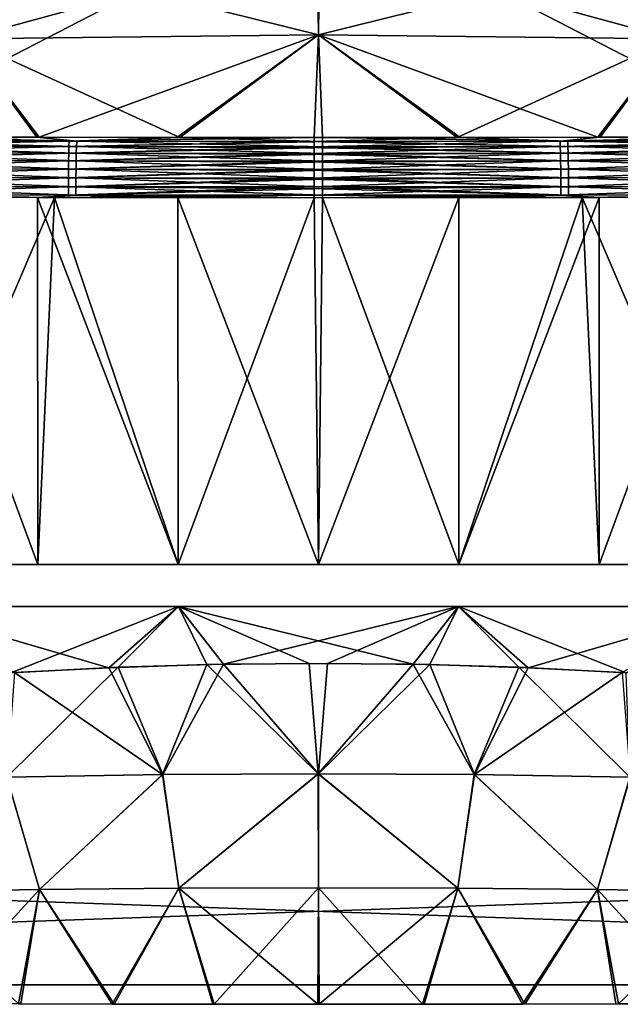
# Model space of a CAD drawing. Header units: millimetres. Extents: x -101 to 102, y -40 to 284.
# Tile 73 of 183: x -7 to 7, y 55 to 78. Entities that reach past the tile are written whole.
import ezdxf

# ---------------------------------------------------------------- set-up
doc = ezdxf.new("R2010")
doc.units = ezdxf.units.MM
doc.header["$LTSCALE"] = 65.185185
for name, color, linetype in [('102', 7, 'CONTINUOUS'), ('103', 7, 'CONTINUOUS'), ('104', 7, 'CONTINUOUS'), ('105', 7, 'CONTINUOUS'), ('106', 7, 'CONTINUOUS'), ('14', 7, 'CONTINUOUS'), ('79', 7, 'CONTINUOUS'), ('89', 7, 'CONTINUOUS'), ('92', 7, 'CONTINUOUS'), ('93', 7, 'CONTINUOUS'), ('94', 7, 'CONTINUOUS'), ('95', 7, 'CONTINUOUS'), ('96', 7, 'CONTINUOUS'), ('99', 7, 'CONTINUOUS')]:
    doc.layers.add(name, color=color, linetype=linetype)

msp = doc.modelspace()

# ---------------------------------------------------------------- linework, layer by layer
at = {"layer": '102', "color": 7, "linetype": 'Continuous'}
for points in [[(0.094, 74.811, 57.589), (5.736, 74.723, 57.648), (3.261, 74.813, 57.557), (0.094, 74.811, 57.589)], [(0.094, 74.718, 57.748), (5.736, 74.723, 57.648), (0.094, 74.811, 57.589), (0.094, 74.718, 57.748)], [(3.261, 74.813, 57.557), (5.736, 74.723, 57.648), (6.427, 74.817, 57.464), (3.261, 74.813, 57.557)], [(5.736, 74.723, 57.648), (11.371, 74.737, 57.356), (6.427, 74.817, 57.464), (5.736, 74.723, 57.648)], [(6.427, 74.817, 57.464), (11.371, 74.737, 57.356), (9.637, 74.826, 57.305), (6.427, 74.817, 57.464)], [(5.736, 74.723, 57.648), (0.094, 74.718, 57.748), (5.741, 74.6, 57.798), (5.736, 74.723, 57.648)], [(5.741, 74.6, 57.798), (0.094, 74.718, 57.748), (0.094, 74.707, 57.764), (5.741, 74.6, 57.798)], [(0.094, 74.594, 57.898), (5.741, 74.6, 57.798), (0.094, 74.707, 57.764), (0.094, 74.594, 57.898)], [(5.741, 74.6, 57.798), (0.094, 74.594, 57.898), (5.746, 74.448, 57.93), (5.741, 74.6, 57.798)], [(5.746, 74.448, 57.93), (0.094, 74.594, 57.898), (0.094, 74.573, 57.92), (5.746, 74.448, 57.93)], [(11.371, 74.737, 57.356), (5.736, 74.723, 57.648), (11.382, 74.614, 57.506), (11.371, 74.737, 57.356)], [(11.382, 74.614, 57.506), (5.736, 74.723, 57.648), (5.741, 74.6, 57.798), (11.382, 74.614, 57.506)], [(11.382, 74.614, 57.506), (5.741, 74.6, 57.798), (11.391, 74.462, 57.638), (11.382, 74.614, 57.506)], [(11.391, 74.462, 57.638), (5.741, 74.6, 57.798), (5.746, 74.448, 57.93), (11.391, 74.462, 57.638)], [(0.094, 74.443, 58.03), (5.746, 74.448, 57.93), (0.094, 74.573, 57.92), (0.094, 74.443, 58.03)], [(5.746, 74.448, 57.93), (0.094, 74.443, 58.03), (5.75, 74.272, 58.037), (5.746, 74.448, 57.93)], [(5.75, 74.272, 58.037), (0.094, 74.443, 58.03), (0.094, 74.417, 58.048), (5.75, 74.272, 58.037)], [(0.095, 74.268, 58.136), (5.75, 74.272, 58.037), (0.094, 74.417, 58.048), (0.095, 74.268, 58.136)], [(11.391, 74.462, 57.638), (5.746, 74.448, 57.93), (11.399, 74.287, 57.745), (11.391, 74.462, 57.638)], [(11.399, 74.287, 57.745), (5.746, 74.448, 57.93), (5.75, 74.272, 58.037), (11.399, 74.287, 57.745)], [(5.75, 74.272, 58.037), (0.095, 74.268, 58.136), (5.753, 74.08, 58.113), (5.75, 74.272, 58.037)], [(5.753, 74.08, 58.113), (0.095, 74.268, 58.136), (0.095, 74.242, 58.149), (5.753, 74.08, 58.113)], [(0.095, 74.074, 58.212), (5.753, 74.08, 58.113), (0.095, 74.242, 58.149), (0.095, 74.074, 58.212)], [(11.399, 74.287, 57.745), (5.75, 74.272, 58.037), (11.405, 74.094, 57.821), (11.399, 74.287, 57.745)], [(11.405, 74.094, 57.821), (5.75, 74.272, 58.037), (5.753, 74.08, 58.113), (11.405, 74.094, 57.821)], [(5.753, 74.08, 58.113), (0.095, 74.074, 58.212), (5.754, 73.878, 58.154), (5.753, 74.08, 58.113)], [(5.754, 73.878, 58.154), (0.095, 74.074, 58.212), (0.095, 74.048, 58.22), (5.754, 73.878, 58.154)], [(0.095, 73.873, 58.254), (5.754, 73.878, 58.154), (0.095, 74.048, 58.22), (0.095, 73.873, 58.254)], [(11.405, 74.094, 57.821), (5.753, 74.08, 58.113), (11.408, 73.893, 57.863), (11.405, 74.094, 57.821)], [(11.408, 73.893, 57.863), (5.753, 74.08, 58.113), (5.754, 73.878, 58.154), (11.408, 73.893, 57.863)], [(5.754, 73.878, 58.154), (0.095, 73.873, 58.254), (5.755, 73.677, 58.161), (5.754, 73.878, 58.154)], [(5.755, 73.677, 58.161), (0.095, 73.873, 58.254), (0.095, 73.842, 58.257), (5.755, 73.677, 58.161)], [(0.095, 73.672, 58.26), (5.755, 73.677, 58.161), (0.095, 73.842, 58.257), (0.095, 73.672, 58.26)], [(5.755, 73.677, 58.161), (0.095, 73.672, 58.26), (5.754, 73.484, 58.135), (5.755, 73.677, 58.161)], [(5.754, 73.484, 58.135), (0.095, 73.672, 58.26), (0.095, 73.63, 58.257), (5.754, 73.484, 58.135)], [(11.408, 73.893, 57.863), (5.754, 73.878, 58.154), (11.409, 73.691, 57.87), (11.408, 73.893, 57.863)], [(11.409, 73.691, 57.87), (5.754, 73.878, 58.154), (5.755, 73.677, 58.161), (11.409, 73.691, 57.87)], [(11.408, 73.499, 57.845), (5.755, 73.677, 58.161), (5.754, 73.484, 58.135), (11.408, 73.499, 57.845)], [(11.409, 73.691, 57.87), (5.755, 73.677, 58.161), (11.408, 73.499, 57.845), (11.409, 73.691, 57.87)], [(0.095, 73.48, 58.234), (5.754, 73.484, 58.135), (0.095, 73.63, 58.257), (0.095, 73.48, 58.234)], [(6.073, 73.43, 58.11), (5.754, 73.484, 58.135), (0.095, 73.48, 58.234), (6.073, 73.43, 58.11)], [(0.095, 73.423, 58.22), (6.073, 73.43, 58.11), (0.095, 73.48, 58.234), (0.095, 73.423, 58.22)], [(6.073, 73.43, 58.11), (11.408, 73.499, 57.845), (5.754, 73.484, 58.135), (6.073, 73.43, 58.11)], [(6.073, 73.43, 58.11), (11.933, 73.442, 57.794), (11.408, 73.499, 57.845), (6.073, 73.43, 58.11)]]:
    msp.add_3dface(points, dxfattribs=at)
at = {"layer": '103', "color": 7, "linetype": 'Continuous'}
for points in [[(-5.561, 74.723, 57.654), (-9.815, 74.826, 57.294), (-11.21, 74.736, 57.367), (-5.561, 74.723, 57.654)], [(-6.482, 74.818, 57.461), (-9.815, 74.826, 57.294), (-5.561, 74.723, 57.654), (-6.482, 74.818, 57.461)], [(-3.192, 74.813, 57.558), (-6.482, 74.818, 57.461), (-5.561, 74.723, 57.654), (-3.192, 74.813, 57.558)], [(0.094, 74.718, 57.748), (-3.192, 74.813, 57.558), (-5.561, 74.723, 57.654), (0.094, 74.718, 57.748)], [(0.094, 74.718, 57.748), (0.094, 74.811, 57.589), (-3.192, 74.813, 57.558), (0.094, 74.718, 57.748)], [(-5.571, 74.448, 57.936), (-11.221, 74.613, 57.517), (-11.23, 74.462, 57.649), (-5.571, 74.448, 57.936)], [(-5.566, 74.6, 57.804), (-11.21, 74.736, 57.367), (-11.221, 74.613, 57.517), (-5.566, 74.6, 57.804)], [(-5.566, 74.6, 57.804), (-11.221, 74.613, 57.517), (-5.571, 74.448, 57.936), (-5.566, 74.6, 57.804)], [(-5.561, 74.723, 57.654), (-11.21, 74.736, 57.367), (-5.566, 74.6, 57.804), (-5.561, 74.723, 57.654)], [(0.094, 74.443, 58.03), (-5.566, 74.6, 57.804), (-5.571, 74.448, 57.936), (0.094, 74.443, 58.03)], [(0.094, 74.594, 57.898), (-5.561, 74.723, 57.654), (-5.566, 74.6, 57.804), (0.094, 74.594, 57.898)], [(0.094, 74.573, 57.92), (0.094, 74.594, 57.898), (-5.566, 74.6, 57.804), (0.094, 74.573, 57.92)], [(0.094, 74.443, 58.03), (0.094, 74.573, 57.92), (-5.566, 74.6, 57.804), (0.094, 74.443, 58.03)], [(0.094, 74.707, 57.764), (0.094, 74.718, 57.748), (-5.561, 74.723, 57.654), (0.094, 74.707, 57.764)], [(0.094, 74.594, 57.898), (0.094, 74.707, 57.764), (-5.561, 74.723, 57.654), (0.094, 74.594, 57.898)], [(-5.574, 74.272, 58.043), (-11.23, 74.462, 57.649), (-11.238, 74.286, 57.756), (-5.574, 74.272, 58.043)], [(-5.571, 74.448, 57.936), (-11.23, 74.462, 57.649), (-5.574, 74.272, 58.043), (-5.571, 74.448, 57.936)], [(0.095, 74.268, 58.136), (-5.571, 74.448, 57.936), (-5.574, 74.272, 58.043), (0.095, 74.268, 58.136)], [(0.094, 74.417, 58.048), (0.094, 74.443, 58.03), (-5.571, 74.448, 57.936), (0.094, 74.417, 58.048)], [(0.095, 74.268, 58.136), (0.094, 74.417, 58.048), (-5.571, 74.448, 57.936), (0.095, 74.268, 58.136)], [(-5.577, 74.079, 58.119), (-11.238, 74.286, 57.756), (-11.243, 74.094, 57.832), (-5.577, 74.079, 58.119)], [(-5.574, 74.272, 58.043), (-11.238, 74.286, 57.756), (-5.577, 74.079, 58.119), (-5.574, 74.272, 58.043)], [(0.095, 74.074, 58.212), (-5.574, 74.272, 58.043), (-5.577, 74.079, 58.119), (0.095, 74.074, 58.212)], [(0.095, 74.242, 58.149), (0.095, 74.268, 58.136), (-5.574, 74.272, 58.043), (0.095, 74.242, 58.149)], [(0.095, 74.074, 58.212), (0.095, 74.242, 58.149), (-5.574, 74.272, 58.043), (0.095, 74.074, 58.212)], [(-5.579, 73.878, 58.16), (-11.243, 74.094, 57.832), (-11.247, 73.892, 57.874), (-5.579, 73.878, 58.16)], [(-5.577, 74.079, 58.119), (-11.243, 74.094, 57.832), (-5.579, 73.878, 58.16), (-5.577, 74.079, 58.119)], [(0.095, 73.873, 58.254), (-5.577, 74.079, 58.119), (-5.579, 73.878, 58.16), (0.095, 73.873, 58.254)], [(0.095, 74.048, 58.22), (0.095, 74.074, 58.212), (-5.577, 74.079, 58.119), (0.095, 74.048, 58.22)], [(0.095, 73.873, 58.254), (0.095, 74.048, 58.22), (-5.577, 74.079, 58.119), (0.095, 73.873, 58.254)], [(-5.579, 73.677, 58.167), (-11.247, 73.892, 57.874), (-11.248, 73.691, 57.881), (-5.579, 73.677, 58.167)], [(-5.579, 73.677, 58.167), (-11.248, 73.691, 57.881), (-5.579, 73.484, 58.141), (-5.579, 73.677, 58.167)], [(-5.579, 73.484, 58.141), (-11.248, 73.691, 57.881), (-11.247, 73.498, 57.856), (-5.579, 73.484, 58.141)], [(-5.579, 73.878, 58.16), (-11.247, 73.892, 57.874), (-5.579, 73.677, 58.167), (-5.579, 73.878, 58.16)], [(0.095, 73.842, 58.257), (0.095, 73.873, 58.254), (-5.579, 73.878, 58.16), (0.095, 73.842, 58.257)], [(0.095, 73.672, 58.26), (0.095, 73.842, 58.257), (-5.579, 73.878, 58.16), (0.095, 73.672, 58.26)], [(0.095, 73.672, 58.26), (-5.579, 73.878, 58.16), (-5.579, 73.677, 58.167), (0.095, 73.672, 58.26)], [(0.095, 73.63, 58.257), (0.095, 73.672, 58.26), (-5.579, 73.677, 58.167), (0.095, 73.63, 58.257)], [(0.095, 73.48, 58.234), (0.095, 73.63, 58.257), (-5.579, 73.677, 58.167), (0.095, 73.48, 58.234)], [(0.095, 73.48, 58.234), (-5.579, 73.677, 58.167), (-5.579, 73.484, 58.141), (0.095, 73.48, 58.234)], [(-9.586, 73.435, 57.945), (-6.462, 73.43, 58.096), (-11.247, 73.498, 57.856), (-9.586, 73.435, 57.945)], [(-6.462, 73.43, 58.096), (-5.579, 73.484, 58.141), (-11.247, 73.498, 57.856), (-6.462, 73.43, 58.096)], [(-6.462, 73.43, 58.096), (-3.234, 73.426, 58.189), (-5.579, 73.484, 58.141), (-6.462, 73.43, 58.096)], [(-3.234, 73.426, 58.189), (0.095, 73.423, 58.22), (-5.579, 73.484, 58.141), (-3.234, 73.426, 58.189)], [(0.095, 73.423, 58.22), (0.095, 73.48, 58.234), (-5.579, 73.484, 58.141), (0.095, 73.423, 58.22)]]:
    msp.add_3dface(points, dxfattribs=at)
at = {"layer": '104', "color": 7, "linetype": 'Continuous'}
for points in [[(0.026, 79.299, 47.224), (-8.19, 79.21, 47.224), (0, 77.174, 52.461), (0.026, 79.299, 47.224)], [(0, 77.174, 52.461), (-8.19, 79.21, 47.224), (-8.155, 77.085, 52.461), (0, 77.174, 52.461)], [(8.155, 77.085, 52.461), (0.026, 79.299, 47.224), (0, 77.174, 52.461), (8.155, 77.085, 52.461)], [(8.243, 79.209, 47.224), (0.026, 79.299, 47.224), (8.155, 77.085, 52.461), (8.243, 79.209, 47.224)], [(-9.815, 74.826, 57.294), (-6.482, 74.818, 57.461), (-8.155, 77.085, 52.461), (-9.815, 74.826, 57.294)], [(-3.192, 74.813, 57.558), (0, 77.174, 52.461), (-8.155, 77.085, 52.461), (-3.192, 74.813, 57.558)], [(-6.482, 74.818, 57.461), (-3.192, 74.813, 57.558), (-8.155, 77.085, 52.461), (-6.482, 74.818, 57.461)], [(-3.192, 74.813, 57.558), (0.094, 74.811, 57.589), (0, 77.174, 52.461), (-3.192, 74.813, 57.558)], [(0.094, 74.811, 57.589), (3.261, 74.813, 57.557), (0, 77.174, 52.461), (0.094, 74.811, 57.589)], [(3.261, 74.813, 57.557), (6.427, 74.817, 57.464), (0, 77.174, 52.461), (3.261, 74.813, 57.557)], [(6.427, 74.817, 57.464), (8.155, 77.085, 52.461), (0, 77.174, 52.461), (6.427, 74.817, 57.464)], [(6.427, 74.817, 57.464), (9.637, 74.826, 57.305), (8.155, 77.085, 52.461), (6.427, 74.817, 57.464)]]:
    msp.add_3dface(points, dxfattribs=at)
at = {"layer": '105', "color": 7, "linetype": 'Continuous'}
for points in [[(-3.221, 64.015, 55.47), (-9.659, 64.015, 55.214), (-4.826, 62.604, 54.391), (-3.221, 64.015, 55.47)], [(-4.826, 62.604, 54.391), (-9.659, 64.015, 55.214), (-6.991, 62.491, 54.226), (-4.826, 62.604, 54.391)], [(-2.567, 62.675, 54.497), (-3.221, 64.015, 55.47), (-4.826, 62.604, 54.391), (-2.567, 62.675, 54.497)], [(3.221, 64.015, 55.47), (-3.221, 64.015, 55.47), (2.184, 62.684, 54.509), (3.221, 64.015, 55.47)], [(2.184, 62.684, 54.509), (-3.221, 64.015, 55.47), (-0.212, 62.704, 54.539), (2.184, 62.684, 54.509)], [(-0.212, 62.704, 54.539), (-3.221, 64.015, 55.47), (-2.567, 62.675, 54.497), (-0.212, 62.704, 54.539)], [(4.61, 62.613, 54.405), (3.221, 64.015, 55.47), (2.184, 62.684, 54.509), (4.61, 62.613, 54.405)], [(9.659, 64.015, 55.214), (3.221, 64.015, 55.47), (7.079, 62.485, 54.218), (9.659, 64.015, 55.214)], [(7.079, 62.485, 54.218), (3.221, 64.015, 55.47), (4.61, 62.613, 54.405), (7.079, 62.485, 54.218)]]:
    msp.add_3dface(points, dxfattribs=at)
at = {"layer": '106', "color": 7, "linetype": 'Continuous'}
for points in [[(-4.826, 62.604, 54.391), (-6.991, 62.491, 54.226), (-3.589, 60.142, 52.634), (-4.826, 62.604, 54.391)], [(-2.567, 62.675, 54.497), (-4.826, 62.604, 54.391), (-3.589, 60.142, 52.634), (-2.567, 62.675, 54.497)], [(-2.567, 62.675, 54.497), (-3.589, 60.142, 52.634), (-0.003, 60.161, 52.697), (-2.567, 62.675, 54.497)], [(-0.212, 62.704, 54.539), (-2.567, 62.675, 54.497), (-0.003, 60.161, 52.697), (-0.212, 62.704, 54.539)], [(2.184, 62.684, 54.509), (-0.212, 62.704, 54.539), (-0.003, 60.161, 52.697), (2.184, 62.684, 54.509)], [(2.184, 62.684, 54.509), (-0.003, 60.161, 52.697), (3.583, 60.142, 52.635), (2.184, 62.684, 54.509)], [(4.61, 62.613, 54.405), (2.184, 62.684, 54.509), (3.583, 60.142, 52.635), (4.61, 62.613, 54.405)], [(4.61, 62.613, 54.405), (3.583, 60.142, 52.635), (7.169, 60.082, 52.447), (4.61, 62.613, 54.405)], [(7.079, 62.485, 54.218), (4.61, 62.613, 54.405), (7.169, 60.082, 52.447), (7.079, 62.485, 54.218)], [(-6.991, 62.491, 54.226), (-7.174, 60.081, 52.447), (-3.589, 60.142, 52.634), (-6.991, 62.491, 54.226)], [(-9.622, 57.447, 50.472), (-6.421, 57.499, 50.738), (-7.174, 60.081, 52.447), (-9.622, 57.447, 50.472)], [(-7.174, 60.081, 52.447), (-6.421, 57.499, 50.738), (-3.589, 60.142, 52.634), (-7.174, 60.081, 52.447)], [(-6.421, 57.499, 50.738), (-3.212, 57.53, 50.897), (-3.589, 60.142, 52.634), (-6.421, 57.499, 50.738)], [(-3.589, 60.142, 52.634), (-3.212, 57.53, 50.897), (-0.003, 60.161, 52.697), (-3.589, 60.142, 52.634)], [(-3.212, 57.53, 50.897), (0, 57.539, 50.95), (-0.003, 60.161, 52.697), (-3.212, 57.53, 50.897)], [(0, 57.539, 50.95), (3.212, 57.53, 50.897), (-0.003, 60.161, 52.697), (0, 57.539, 50.95)], [(-0.003, 60.161, 52.697), (3.212, 57.53, 50.897), (3.583, 60.142, 52.635), (-0.003, 60.161, 52.697)], [(3.212, 57.53, 50.897), (6.421, 57.499, 50.738), (3.583, 60.142, 52.635), (3.212, 57.53, 50.897)], [(3.583, 60.142, 52.635), (6.421, 57.499, 50.738), (7.169, 60.082, 52.447), (3.583, 60.142, 52.635)], [(6.421, 57.499, 50.738), (9.622, 57.447, 50.472), (7.169, 60.082, 52.447), (6.421, 57.499, 50.738)], [(-9.622, 57.447, 50.472), (-6.904, 54.863, 49.06), (-6.421, 57.499, 50.738), (-9.622, 57.447, 50.472)], [(-6.904, 54.863, 49.06), (-4.747, 54.859, 49.192), (-6.421, 57.499, 50.738), (-6.904, 54.863, 49.06)], [(-6.421, 57.499, 50.738), (-4.747, 54.859, 49.192), (-3.212, 57.53, 50.897), (-6.421, 57.499, 50.738)], [(-4.747, 54.859, 49.192), (-2.433, 54.856, 49.28), (-3.212, 57.53, 50.897), (-4.747, 54.859, 49.192)], [(-3.212, 57.53, 50.897), (-0.017, 54.855, 49.311), (0, 57.539, 50.95), (-3.212, 57.53, 50.897)], [(-2.433, 54.856, 49.28), (-0.017, 54.855, 49.311), (-3.212, 57.53, 50.897), (-2.433, 54.856, 49.28)], [(-0.017, 54.855, 49.311), (2.396, 54.856, 49.281), (0, 57.539, 50.95), (-0.017, 54.855, 49.311)], [(0, 57.539, 50.95), (2.396, 54.856, 49.281), (3.212, 57.53, 50.897), (0, 57.539, 50.95)], [(2.396, 54.856, 49.281), (4.7, 54.859, 49.195), (3.212, 57.53, 50.897), (2.396, 54.856, 49.281)], [(3.212, 57.53, 50.897), (4.7, 54.859, 49.195), (6.421, 57.499, 50.738), (3.212, 57.53, 50.897)], [(4.7, 54.859, 49.195), (6.845, 54.863, 49.064), (6.421, 57.499, 50.738), (4.7, 54.859, 49.195)], [(6.845, 54.863, 49.064), (8.833, 54.869, 48.9), (6.421, 57.499, 50.738), (6.845, 54.863, 49.064)], [(6.421, 57.499, 50.738), (8.833, 54.869, 48.9), (9.622, 57.447, 50.472), (6.421, 57.499, 50.738)]]:
    msp.add_3dface(points, dxfattribs=at)
at = {"layer": '14', "color": 7, "linetype": 'Continuous'}
for points in [[(-49.528, 105.861, -36.5), (49.528, 105.861, -36.5), (-48.531, 58.691, -36.5), (-49.528, 105.861, -36.5)], [(49.528, 105.861, -36.5), (48.531, 58.691, -36.5), (-48.531, 55.3, -36.5), (49.528, 105.861, -36.5)], [(-48.531, 58.691, -36.5), (49.528, 105.861, -36.5), (-48.531, 55.3, -36.5), (-48.531, 58.691, -36.5)], [(48.531, 58.691, -36.5), (48.531, 55.3, -36.5), (-48.531, 55.3, -36.5), (48.531, 58.691, -36.5)]]:
    msp.add_3dface(points, dxfattribs=at)
at = {"layer": '79', "color": 7, "linetype": 'Continuous'}
for points in [[(-49.528, 105.861, 36.5), (-48.531, 58.691, 36.5), (48.531, 55.3, 36.5), (-49.528, 105.861, 36.5)], [(49.528, 105.861, 36.5), (-49.528, 105.861, 36.5), (48.531, 58.691, 36.5), (49.528, 105.861, 36.5)], [(48.531, 58.691, 36.5), (-49.528, 105.861, 36.5), (48.531, 55.3, 36.5), (48.531, 58.691, 36.5)], [(-48.531, 58.691, 36.5), (-48.531, 55.3, 36.5), (48.531, 55.3, 36.5), (-48.531, 58.691, 36.5)]]:
    msp.add_3dface(points, dxfattribs=at)
at = {"layer": '89', "color": 7, "linetype": 'Continuous'}
for points in [[(-11.933, 73.442, -57.794), (-6.073, 73.43, -58.11), (-9.687, 64.983, -55.671), (-11.933, 73.442, -57.794)], [(-9.687, 64.983, -55.671), (-6.073, 73.43, -58.11), (-6.46, 64.983, -55.831), (-9.687, 64.983, -55.671)], [(-6.46, 64.983, -55.831), (-6.073, 73.43, -58.11), (-3.231, 64.983, -55.927), (-6.46, 64.983, -55.831)], [(-6.073, 73.43, -58.11), (-0.095, 73.423, -58.22), (-3.231, 64.983, -55.927), (-6.073, 73.43, -58.11)], [(-3.231, 64.983, -55.927), (-0.095, 73.423, -58.22), (0, 64.983, -55.959), (-3.231, 64.983, -55.927)], [(-0.095, 73.423, -58.22), (3.234, 73.426, -58.189), (0, 64.983, -55.959), (-0.095, 73.423, -58.22)], [(0, 64.983, -55.959), (3.234, 73.426, -58.189), (3.231, 64.983, -55.927), (0, 64.983, -55.959)], [(3.234, 73.426, -58.189), (6.462, 73.43, -58.096), (3.231, 64.983, -55.927), (3.234, 73.426, -58.189)], [(3.231, 64.983, -55.927), (6.462, 73.43, -58.096), (6.46, 64.983, -55.831), (3.231, 64.983, -55.927)], [(6.462, 73.43, -58.096), (9.586, 73.435, -57.945), (6.46, 64.983, -55.831), (6.462, 73.43, -58.096)], [(6.46, 64.983, -55.831), (9.586, 73.435, -57.945), (9.687, 64.983, -55.671), (6.46, 64.983, -55.831)]]:
    msp.add_3dface(points, dxfattribs=at)
at = {"layer": '92', "color": 7, "linetype": 'Continuous'}
for points in [[(-6.427, 74.817, -57.464), (-11.371, 74.737, -57.356), (-9.637, 74.826, -57.305), (-6.427, 74.817, -57.464)], [(-5.736, 74.723, -57.648), (-11.371, 74.737, -57.356), (-6.427, 74.817, -57.464), (-5.736, 74.723, -57.648)], [(-3.261, 74.813, -57.557), (-5.736, 74.723, -57.648), (-6.427, 74.817, -57.464), (-3.261, 74.813, -57.557)], [(-0.094, 74.811, -57.589), (-5.736, 74.723, -57.648), (-3.261, 74.813, -57.557), (-0.094, 74.811, -57.589)], [(-0.094, 74.718, -57.748), (-5.736, 74.723, -57.648), (-0.094, 74.811, -57.589), (-0.094, 74.718, -57.748)], [(-11.382, 74.614, -57.506), (-5.741, 74.6, -57.798), (-11.391, 74.462, -57.638), (-11.382, 74.614, -57.506)], [(-11.391, 74.462, -57.638), (-5.741, 74.6, -57.798), (-5.746, 74.448, -57.93), (-11.391, 74.462, -57.638)], [(-11.371, 74.737, -57.356), (-5.736, 74.723, -57.648), (-11.382, 74.614, -57.506), (-11.371, 74.737, -57.356)], [(-11.382, 74.614, -57.506), (-5.736, 74.723, -57.648), (-5.741, 74.6, -57.798), (-11.382, 74.614, -57.506)], [(-5.741, 74.6, -57.798), (-0.094, 74.594, -57.898), (-5.746, 74.448, -57.93), (-5.741, 74.6, -57.798)], [(-5.746, 74.448, -57.93), (-0.094, 74.594, -57.898), (-0.094, 74.573, -57.92), (-5.746, 74.448, -57.93)], [(-5.736, 74.723, -57.648), (-0.094, 74.718, -57.748), (-5.741, 74.6, -57.798), (-5.736, 74.723, -57.648)], [(-5.741, 74.6, -57.798), (-0.094, 74.718, -57.748), (-0.094, 74.707, -57.764), (-5.741, 74.6, -57.798)], [(-0.094, 74.594, -57.898), (-5.741, 74.6, -57.798), (-0.094, 74.707, -57.764), (-0.094, 74.594, -57.898)], [(-11.391, 74.462, -57.638), (-5.746, 74.448, -57.93), (-11.399, 74.287, -57.745), (-11.391, 74.462, -57.638)], [(-11.399, 74.287, -57.745), (-5.746, 74.448, -57.93), (-5.75, 74.272, -58.037), (-11.399, 74.287, -57.745)], [(-5.746, 74.448, -57.93), (-0.094, 74.443, -58.03), (-5.75, 74.272, -58.037), (-5.746, 74.448, -57.93)], [(-5.75, 74.272, -58.037), (-0.094, 74.443, -58.03), (-0.094, 74.417, -58.048), (-5.75, 74.272, -58.037)], [(-0.095, 74.268, -58.136), (-5.75, 74.272, -58.037), (-0.094, 74.417, -58.048), (-0.095, 74.268, -58.136)], [(-0.094, 74.443, -58.03), (-5.746, 74.448, -57.93), (-0.094, 74.573, -57.92), (-0.094, 74.443, -58.03)], [(-11.399, 74.287, -57.745), (-5.75, 74.272, -58.037), (-11.405, 74.094, -57.821), (-11.399, 74.287, -57.745)], [(-11.405, 74.094, -57.821), (-5.75, 74.272, -58.037), (-5.753, 74.08, -58.113), (-11.405, 74.094, -57.821)], [(-5.75, 74.272, -58.037), (-0.095, 74.268, -58.136), (-5.753, 74.08, -58.113), (-5.75, 74.272, -58.037)], [(-5.753, 74.08, -58.113), (-0.095, 74.268, -58.136), (-0.095, 74.242, -58.149), (-5.753, 74.08, -58.113)], [(-0.095, 74.074, -58.212), (-5.753, 74.08, -58.113), (-0.095, 74.242, -58.149), (-0.095, 74.074, -58.212)], [(-11.405, 74.094, -57.821), (-5.753, 74.08, -58.113), (-11.408, 73.893, -57.863), (-11.405, 74.094, -57.821)], [(-11.408, 73.893, -57.863), (-5.753, 74.08, -58.113), (-5.754, 73.878, -58.154), (-11.408, 73.893, -57.863)], [(-5.753, 74.08, -58.113), (-0.095, 74.074, -58.212), (-5.754, 73.878, -58.154), (-5.753, 74.08, -58.113)], [(-5.754, 73.878, -58.154), (-0.095, 74.074, -58.212), (-0.095, 74.048, -58.22), (-5.754, 73.878, -58.154)], [(-0.095, 73.873, -58.254), (-5.754, 73.878, -58.154), (-0.095, 74.048, -58.22), (-0.095, 73.873, -58.254)], [(-11.408, 73.893, -57.863), (-5.754, 73.878, -58.154), (-11.409, 73.691, -57.87), (-11.408, 73.893, -57.863)], [(-11.409, 73.691, -57.87), (-5.754, 73.878, -58.154), (-5.755, 73.677, -58.161), (-11.409, 73.691, -57.87)], [(-11.409, 73.691, -57.87), (-5.755, 73.677, -58.161), (-11.408, 73.499, -57.845), (-11.409, 73.691, -57.87)], [(-11.408, 73.499, -57.845), (-5.755, 73.677, -58.161), (-5.754, 73.484, -58.135), (-11.408, 73.499, -57.845)], [(-5.754, 73.878, -58.154), (-0.095, 73.873, -58.254), (-5.755, 73.677, -58.161), (-5.754, 73.878, -58.154)], [(-5.755, 73.677, -58.161), (-0.095, 73.873, -58.254), (-0.095, 73.842, -58.257), (-5.755, 73.677, -58.161)], [(-0.095, 73.672, -58.26), (-5.755, 73.677, -58.161), (-0.095, 73.842, -58.257), (-0.095, 73.672, -58.26)], [(-5.755, 73.677, -58.161), (-0.095, 73.672, -58.26), (-5.754, 73.484, -58.135), (-5.755, 73.677, -58.161)], [(-5.754, 73.484, -58.135), (-0.095, 73.672, -58.26), (-0.095, 73.63, -58.257), (-5.754, 73.484, -58.135)], [(-6.073, 73.43, -58.11), (-11.933, 73.442, -57.794), (-11.408, 73.499, -57.845), (-6.073, 73.43, -58.11)], [(-6.073, 73.43, -58.11), (-11.408, 73.499, -57.845), (-5.754, 73.484, -58.135), (-6.073, 73.43, -58.11)], [(-6.073, 73.43, -58.11), (-5.754, 73.484, -58.135), (-0.095, 73.48, -58.234), (-6.073, 73.43, -58.11)], [(-0.095, 73.423, -58.22), (-6.073, 73.43, -58.11), (-0.095, 73.48, -58.234), (-0.095, 73.423, -58.22)], [(-0.095, 73.48, -58.234), (-5.754, 73.484, -58.135), (-0.095, 73.63, -58.257), (-0.095, 73.48, -58.234)]]:
    msp.add_3dface(points, dxfattribs=at)
at = {"layer": '93', "color": 7, "linetype": 'Continuous'}
for points in [[(-0.094, 74.718, -57.748), (-0.094, 74.811, -57.589), (3.192, 74.813, -57.558), (-0.094, 74.718, -57.748)], [(-0.094, 74.718, -57.748), (3.192, 74.813, -57.558), (5.561, 74.723, -57.654), (-0.094, 74.718, -57.748)], [(3.192, 74.813, -57.558), (6.482, 74.818, -57.461), (5.561, 74.723, -57.654), (3.192, 74.813, -57.558)], [(6.482, 74.818, -57.461), (9.815, 74.826, -57.294), (5.561, 74.723, -57.654), (6.482, 74.818, -57.461)], [(5.561, 74.723, -57.654), (9.815, 74.826, -57.294), (11.21, 74.736, -57.367), (5.561, 74.723, -57.654)], [(-0.094, 74.707, -57.764), (-0.094, 74.718, -57.748), (5.561, 74.723, -57.654), (-0.094, 74.707, -57.764)], [(-0.094, 74.594, -57.898), (-0.094, 74.707, -57.764), (5.561, 74.723, -57.654), (-0.094, 74.594, -57.898)], [(-0.094, 74.594, -57.898), (5.561, 74.723, -57.654), (5.566, 74.6, -57.804), (-0.094, 74.594, -57.898)], [(-0.094, 74.573, -57.92), (-0.094, 74.594, -57.898), (5.566, 74.6, -57.804), (-0.094, 74.573, -57.92)], [(-0.094, 74.443, -58.03), (-0.094, 74.573, -57.92), (5.566, 74.6, -57.804), (-0.094, 74.443, -58.03)], [(-0.094, 74.443, -58.03), (5.566, 74.6, -57.804), (5.571, 74.448, -57.936), (-0.094, 74.443, -58.03)], [(5.561, 74.723, -57.654), (11.21, 74.736, -57.367), (5.566, 74.6, -57.804), (5.561, 74.723, -57.654)], [(5.566, 74.6, -57.804), (11.21, 74.736, -57.367), (11.221, 74.613, -57.517), (5.566, 74.6, -57.804)], [(5.566, 74.6, -57.804), (11.221, 74.613, -57.517), (5.571, 74.448, -57.936), (5.566, 74.6, -57.804)], [(5.571, 74.448, -57.936), (11.221, 74.613, -57.517), (11.23, 74.462, -57.649), (5.571, 74.448, -57.936)], [(-0.095, 74.268, -58.136), (-0.094, 74.417, -58.048), (5.571, 74.448, -57.936), (-0.095, 74.268, -58.136)], [(-0.095, 74.268, -58.136), (5.571, 74.448, -57.936), (5.574, 74.272, -58.043), (-0.095, 74.268, -58.136)], [(-0.094, 74.417, -58.048), (-0.094, 74.443, -58.03), (5.571, 74.448, -57.936), (-0.094, 74.417, -58.048)], [(5.571, 74.448, -57.936), (11.23, 74.462, -57.649), (5.574, 74.272, -58.043), (5.571, 74.448, -57.936)], [(5.574, 74.272, -58.043), (11.23, 74.462, -57.649), (11.238, 74.286, -57.756), (5.574, 74.272, -58.043)], [(-0.095, 74.242, -58.149), (-0.095, 74.268, -58.136), (5.574, 74.272, -58.043), (-0.095, 74.242, -58.149)], [(-0.095, 74.074, -58.212), (-0.095, 74.242, -58.149), (5.574, 74.272, -58.043), (-0.095, 74.074, -58.212)], [(-0.095, 74.074, -58.212), (5.574, 74.272, -58.043), (5.577, 74.079, -58.119), (-0.095, 74.074, -58.212)], [(5.574, 74.272, -58.043), (11.238, 74.286, -57.756), (5.577, 74.079, -58.119), (5.574, 74.272, -58.043)], [(5.577, 74.079, -58.119), (11.238, 74.286, -57.756), (11.243, 74.094, -57.832), (5.577, 74.079, -58.119)], [(-0.095, 74.048, -58.22), (-0.095, 74.074, -58.212), (5.577, 74.079, -58.119), (-0.095, 74.048, -58.22)], [(-0.095, 73.873, -58.254), (-0.095, 74.048, -58.22), (5.577, 74.079, -58.119), (-0.095, 73.873, -58.254)], [(-0.095, 73.873, -58.254), (5.577, 74.079, -58.119), (5.579, 73.878, -58.16), (-0.095, 73.873, -58.254)], [(5.577, 74.079, -58.119), (11.243, 74.094, -57.832), (5.579, 73.878, -58.16), (5.577, 74.079, -58.119)], [(5.579, 73.878, -58.16), (11.243, 74.094, -57.832), (11.247, 73.892, -57.874), (5.579, 73.878, -58.16)], [(-0.095, 73.842, -58.257), (-0.095, 73.873, -58.254), (5.579, 73.878, -58.16), (-0.095, 73.842, -58.257)], [(-0.095, 73.672, -58.26), (-0.095, 73.842, -58.257), (5.579, 73.878, -58.16), (-0.095, 73.672, -58.26)], [(-0.095, 73.672, -58.26), (5.579, 73.878, -58.16), (5.579, 73.677, -58.167), (-0.095, 73.672, -58.26)], [(-0.095, 73.63, -58.257), (-0.095, 73.672, -58.26), (5.579, 73.677, -58.167), (-0.095, 73.63, -58.257)], [(-0.095, 73.48, -58.234), (-0.095, 73.63, -58.257), (5.579, 73.677, -58.167), (-0.095, 73.48, -58.234)], [(-0.095, 73.48, -58.234), (5.579, 73.677, -58.167), (5.579, 73.484, -58.141), (-0.095, 73.48, -58.234)], [(5.579, 73.878, -58.16), (11.247, 73.892, -57.874), (5.579, 73.677, -58.167), (5.579, 73.878, -58.16)], [(5.579, 73.677, -58.167), (11.247, 73.892, -57.874), (11.248, 73.691, -57.881), (5.579, 73.677, -58.167)], [(5.579, 73.677, -58.167), (11.248, 73.691, -57.881), (5.579, 73.484, -58.141), (5.579, 73.677, -58.167)], [(5.579, 73.484, -58.141), (11.248, 73.691, -57.881), (11.247, 73.498, -57.856), (5.579, 73.484, -58.141)], [(3.234, 73.426, -58.189), (-0.095, 73.423, -58.22), (5.579, 73.484, -58.141), (3.234, 73.426, -58.189)], [(-0.095, 73.423, -58.22), (-0.095, 73.48, -58.234), (5.579, 73.484, -58.141), (-0.095, 73.423, -58.22)], [(6.462, 73.43, -58.096), (3.234, 73.426, -58.189), (5.579, 73.484, -58.141), (6.462, 73.43, -58.096)], [(6.462, 73.43, -58.096), (5.579, 73.484, -58.141), (11.247, 73.498, -57.856), (6.462, 73.43, -58.096)], [(9.586, 73.435, -57.945), (6.462, 73.43, -58.096), (11.247, 73.498, -57.856), (9.586, 73.435, -57.945)]]:
    msp.add_3dface(points, dxfattribs=at)
at = {"layer": '94', "color": 7, "linetype": 'Continuous'}
for points in [[(-8.243, 79.209, -47.224), (-0.026, 79.299, -47.224), (-8.155, 77.085, -52.461), (-8.243, 79.209, -47.224)], [(-8.155, 77.085, -52.461), (-0.026, 79.299, -47.224), (0, 77.174, -52.461), (-8.155, 77.085, -52.461)], [(-0.026, 79.299, -47.224), (8.19, 79.21, -47.224), (0, 77.174, -52.461), (-0.026, 79.299, -47.224)], [(0, 77.174, -52.461), (8.19, 79.21, -47.224), (8.155, 77.085, -52.461), (0, 77.174, -52.461)], [(-6.427, 74.817, -57.464), (-9.637, 74.826, -57.305), (-8.155, 77.085, -52.461), (-6.427, 74.817, -57.464)], [(-6.427, 74.817, -57.464), (-8.155, 77.085, -52.461), (0, 77.174, -52.461), (-6.427, 74.817, -57.464)], [(-3.261, 74.813, -57.557), (-6.427, 74.817, -57.464), (0, 77.174, -52.461), (-3.261, 74.813, -57.557)], [(-0.094, 74.811, -57.589), (-3.261, 74.813, -57.557), (0, 77.174, -52.461), (-0.094, 74.811, -57.589)], [(3.192, 74.813, -57.558), (-0.094, 74.811, -57.589), (0, 77.174, -52.461), (3.192, 74.813, -57.558)], [(3.192, 74.813, -57.558), (0, 77.174, -52.461), (8.155, 77.085, -52.461), (3.192, 74.813, -57.558)], [(6.482, 74.818, -57.461), (3.192, 74.813, -57.558), (8.155, 77.085, -52.461), (6.482, 74.818, -57.461)], [(9.815, 74.826, -57.294), (6.482, 74.818, -57.461), (8.155, 77.085, -52.461), (9.815, 74.826, -57.294)]]:
    msp.add_3dface(points, dxfattribs=at)
at = {"layer": '95', "color": 7, "linetype": 'Continuous'}
for points in [[(-9.659, 64.015, -55.214), (-3.221, 64.015, -55.47), (-7.079, 62.485, -54.218), (-9.659, 64.015, -55.214)], [(-7.079, 62.485, -54.218), (-3.221, 64.015, -55.47), (-4.61, 62.613, -54.405), (-7.079, 62.485, -54.218)], [(-4.61, 62.613, -54.405), (-3.221, 64.015, -55.47), (-2.184, 62.684, -54.509), (-4.61, 62.613, -54.405)], [(-3.221, 64.015, -55.47), (3.221, 64.015, -55.47), (-2.184, 62.684, -54.509), (-3.221, 64.015, -55.47)], [(-2.184, 62.684, -54.509), (3.221, 64.015, -55.47), (0.212, 62.704, -54.539), (-2.184, 62.684, -54.509)], [(0.212, 62.704, -54.539), (3.221, 64.015, -55.47), (2.567, 62.675, -54.497), (0.212, 62.704, -54.539)], [(2.567, 62.675, -54.497), (3.221, 64.015, -55.47), (4.826, 62.604, -54.391), (2.567, 62.675, -54.497)], [(3.221, 64.015, -55.47), (9.659, 64.015, -55.214), (4.826, 62.604, -54.391), (3.221, 64.015, -55.47)], [(4.826, 62.604, -54.391), (9.659, 64.015, -55.214), (6.991, 62.491, -54.226), (4.826, 62.604, -54.391)]]:
    msp.add_3dface(points, dxfattribs=at)
at = {"layer": '96', "color": 7, "linetype": 'Continuous'}
for points in [[(-7.079, 62.485, -54.218), (-4.61, 62.613, -54.405), (-7.169, 60.082, -52.447), (-7.079, 62.485, -54.218)], [(-4.61, 62.613, -54.405), (-3.583, 60.142, -52.635), (-7.169, 60.082, -52.447), (-4.61, 62.613, -54.405)], [(-4.61, 62.613, -54.405), (-2.184, 62.684, -54.509), (-3.583, 60.142, -52.635), (-4.61, 62.613, -54.405)], [(-2.184, 62.684, -54.509), (0.003, 60.161, -52.697), (-3.583, 60.142, -52.635), (-2.184, 62.684, -54.509)], [(-2.184, 62.684, -54.509), (0.212, 62.704, -54.539), (0.003, 60.161, -52.697), (-2.184, 62.684, -54.509)], [(0.212, 62.704, -54.539), (2.567, 62.675, -54.497), (0.003, 60.161, -52.697), (0.212, 62.704, -54.539)], [(2.567, 62.675, -54.497), (3.589, 60.142, -52.634), (0.003, 60.161, -52.697), (2.567, 62.675, -54.497)], [(2.567, 62.675, -54.497), (4.826, 62.604, -54.391), (3.589, 60.142, -52.634), (2.567, 62.675, -54.497)], [(4.826, 62.604, -54.391), (6.991, 62.491, -54.226), (3.589, 60.142, -52.634), (4.826, 62.604, -54.391)], [(6.991, 62.491, -54.226), (7.174, 60.081, -52.447), (3.589, 60.142, -52.634), (6.991, 62.491, -54.226)], [(-6.421, 57.499, -50.738), (-9.622, 57.447, -50.472), (-7.169, 60.082, -52.447), (-6.421, 57.499, -50.738)], [(-3.583, 60.142, -52.635), (-6.421, 57.499, -50.738), (-7.169, 60.082, -52.447), (-3.583, 60.142, -52.635)], [(-3.212, 57.53, -50.897), (-6.421, 57.499, -50.738), (-3.583, 60.142, -52.635), (-3.212, 57.53, -50.897)], [(0.003, 60.161, -52.697), (-3.212, 57.53, -50.897), (-3.583, 60.142, -52.635), (0.003, 60.161, -52.697)], [(0, 57.539, -50.95), (-3.212, 57.53, -50.897), (0.003, 60.161, -52.697), (0, 57.539, -50.95)], [(3.212, 57.53, -50.897), (0, 57.539, -50.95), (0.003, 60.161, -52.697), (3.212, 57.53, -50.897)], [(3.589, 60.142, -52.634), (3.212, 57.53, -50.897), (0.003, 60.161, -52.697), (3.589, 60.142, -52.634)], [(6.421, 57.499, -50.738), (3.212, 57.53, -50.897), (3.589, 60.142, -52.634), (6.421, 57.499, -50.738)], [(7.174, 60.081, -52.447), (6.421, 57.499, -50.738), (3.589, 60.142, -52.634), (7.174, 60.081, -52.447)], [(9.622, 57.447, -50.472), (6.421, 57.499, -50.738), (7.174, 60.081, -52.447), (9.622, 57.447, -50.472)], [(-6.421, 57.499, -50.738), (-8.833, 54.869, -48.9), (-9.622, 57.447, -50.472), (-6.421, 57.499, -50.738)], [(-6.845, 54.863, -49.064), (-8.833, 54.869, -48.9), (-6.421, 57.499, -50.738), (-6.845, 54.863, -49.064)], [(-4.7, 54.859, -49.195), (-6.845, 54.863, -49.064), (-6.421, 57.499, -50.738), (-4.7, 54.859, -49.195)], [(-3.212, 57.53, -50.897), (-4.7, 54.859, -49.195), (-6.421, 57.499, -50.738), (-3.212, 57.53, -50.897)], [(-2.396, 54.856, -49.281), (-4.7, 54.859, -49.195), (-3.212, 57.53, -50.897), (-2.396, 54.856, -49.281)], [(0, 57.539, -50.95), (-2.396, 54.856, -49.281), (-3.212, 57.53, -50.897), (0, 57.539, -50.95)], [(0.017, 54.855, -49.311), (-2.396, 54.856, -49.281), (0, 57.539, -50.95), (0.017, 54.855, -49.311)], [(3.212, 57.53, -50.897), (0.017, 54.855, -49.311), (0, 57.539, -50.95), (3.212, 57.53, -50.897)], [(2.433, 54.856, -49.28), (0.017, 54.855, -49.311), (3.212, 57.53, -50.897), (2.433, 54.856, -49.28)], [(4.747, 54.859, -49.192), (2.433, 54.856, -49.28), (3.212, 57.53, -50.897), (4.747, 54.859, -49.192)], [(6.421, 57.499, -50.738), (4.747, 54.859, -49.192), (3.212, 57.53, -50.897), (6.421, 57.499, -50.738)], [(6.904, 54.863, -49.06), (4.747, 54.859, -49.192), (6.421, 57.499, -50.738), (6.904, 54.863, -49.06)], [(9.622, 57.447, -50.472), (6.904, 54.863, -49.06), (6.421, 57.499, -50.738), (9.622, 57.447, -50.472)], [(8.901, 54.869, -48.894), (6.904, 54.863, -49.06), (9.622, 57.447, -50.472), (8.901, 54.869, -48.894)]]:
    msp.add_3dface(points, dxfattribs=at)
at = {"layer": '99', "color": 7, "linetype": 'Continuous'}
for points in [[(11.933, 73.442, 57.794), (6.073, 73.43, 58.11), (9.687, 64.983, 55.671), (11.933, 73.442, 57.794)], [(-6.46, 64.983, 55.831), (-9.586, 73.435, 57.945), (-9.687, 64.983, 55.671), (-6.46, 64.983, 55.831)], [(-6.462, 73.43, 58.096), (-9.586, 73.435, 57.945), (-6.46, 64.983, 55.831), (-6.462, 73.43, 58.096)], [(-3.234, 73.426, 58.189), (-6.462, 73.43, 58.096), (-3.231, 64.983, 55.927), (-3.234, 73.426, 58.189)], [(-3.231, 64.983, 55.927), (-6.462, 73.43, 58.096), (-6.46, 64.983, 55.831), (-3.231, 64.983, 55.927)], [(0.095, 73.423, 58.22), (-3.234, 73.426, 58.189), (0, 64.983, 55.959), (0.095, 73.423, 58.22)], [(0, 64.983, 55.959), (-3.234, 73.426, 58.189), (-3.231, 64.983, 55.927), (0, 64.983, 55.959)], [(3.231, 64.983, 55.927), (0.095, 73.423, 58.22), (0, 64.983, 55.959), (3.231, 64.983, 55.927)], [(6.073, 73.43, 58.11), (0.095, 73.423, 58.22), (3.231, 64.983, 55.927), (6.073, 73.43, 58.11)], [(6.46, 64.983, 55.831), (6.073, 73.43, 58.11), (3.231, 64.983, 55.927), (6.46, 64.983, 55.831)], [(9.687, 64.983, 55.671), (6.073, 73.43, 58.11), (6.46, 64.983, 55.831), (9.687, 64.983, 55.671)]]:
    msp.add_3dface(points, dxfattribs=at)

doc.saveas('drawing.dxf')
